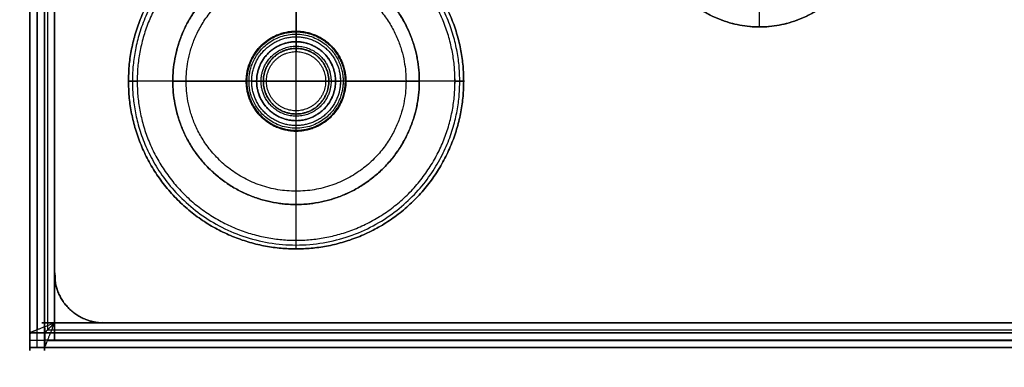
# Model space of a CAD drawing. Header units: millimetres. Extents: x -661 to 720, y -255 to 255.
# Tile 1 of 256: x -661 to -561, y -255 to -220. Entities that reach past the tile are written whole.
import ezdxf

# ---------------------------------------------------------------- set-up
doc = ezdxf.new("R2010")
doc.units = ezdxf.units.MM
doc.layers.add('Floreana 120', color=18, linetype='Continuous', true_color=0x000000)

msp = doc.modelspace()

# ---------------------------------------------------------------- linework, layer by layer
at = {"layer": 'Floreana 120', "color": 253, "true_color": 0x999999}
for p, q in [((-659.53, 253.5, -9.75), (-659.53, -253.5, -9.75)), ((-658.78, -253.5, -28.5), (-658.78, 253.5, -28.5)), ((-658.03, -253.5, -9.75), (-658.03, 253.5, -9.75)), ((-632.53, -229.5, -3), (-632.53, -223.5, -3)), ((-635.53, -226.5, -3), (-629.53, -226.5, -3)), ((-658.78, -253.5, 9), (-658.78, -251.998, 9)), ((-658.028, -252, -9.75), (-293.032, -252, -9.75)), ((-658.028, -252, -9.75), (-658.028, -253.5, -9.75)), ((-659.53, -252.749, 9), (-658.03, -252.749, 9)), ((-659.53, -253.5, -9.75), (-658.03, -253.5, -9.75)), ((-658.78, -253.5, 9), (-658.78, -253.5, -28.5)), ((-293.032, -252.75, -28.5), (-658.028, -252.75, -28.5)), ((-658.028, -252.75, -28.5), (-658.028, -252.75, 9)), ((-658.028, -253.5, -9.75), (-293.032, -253.5, -9.75))]:
    msp.add_line(p, q, dxfattribs=at)
at = {"layer": 'Floreana 120', "color": 250, "true_color": 0x282421}
for p, q in [((-657.03, 246, 5), (-657.03, -246, 5)), ((-632.53, -242.621, -35), (-632.53, -210.379, -35)), ((-585.53, -221, 6), (-585.53, -214, 6)), ((-616.408, -226.5, -35), (-648.651, -226.5, -35)), ((-652.03, -251, 5), (-299.03, -251, 5))]:
    msp.add_line(p, q, dxfattribs=at)
at = {"layer": 'Floreana 120', "color": 253, "true_color": 0x97aaae}
for p, q in [((-632.53, -223.177, -18), (-632.53, -214, -18)), ((-632.53, -221.5), (-632.53, -214)), ((-632.53, -231, 9.9), (-632.53, -222, 9.9)), ((-632.53, -229.824, -2), (-632.53, -223.177, -2)), ((-635.853, -226.5, -18), (-645.03, -226.5, -18)), ((-645.03, -226.5), (-637.53, -226.5)), ((-637.03, -226.5, 9.9), (-628.03, -226.5, 9.9)), ((-629.206, -226.5, -2), (-635.853, -226.5, -2)), ((-620.03, -226.5, -18), (-629.206, -226.5, -18)), ((-627.53, -226.5), (-620.03, -226.5)), ((-632.53, -239, -18), (-632.53, -229.824, -18)), ((-632.53, -239), (-632.53, -231.5))]:
    msp.add_line(p, q, dxfattribs=at)
at = {"layer": 'Floreana 120', "color": 253, "true_color": 0x999999}
for points, weights, degree, knots in [([(-657.03, -251, 11.5), (-657.03, -83.667, 11.5), (-657.03, 83.667, 11.5), (-657.03, 251, 11.5), (-657.031, 250.999, 11.5), (-657.033, 250.999, 11.5), (-657.034, 251, 11.5), (-658.496, 251.585, 11.497), (-659.53, 251.998, 10.462), (-659.53, 251.998, 9), (-659.53, 83.999, 9), (-659.53, -83.999, 9), (-659.53, -251.998, 9), (-659.53, -251.998, 10.462), (-658.496, -251.585, 11.497), (-657.034, -251, 11.5), (-657.033, -250.999, 11.5), (-657.031, -250.999, 11.5), (-657.03, -251, 11.5)], [1, 1, 1, 1, 0.999999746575, 0.999999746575, 1, 0.805148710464, 0.805148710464, 1, 1, 1, 1, 0.805148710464, 0.805148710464, 1, 0.999999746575, 0.999999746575, 1], 3, [0, 0, 0, 0, 502, 502, 502, 502.005199, 502.005199, 502.005199, 506.562455, 506.562455, 506.562455, 1010.558455, 1010.558455, 1010.558455, 1015.115711, 1015.115711, 1015.115711, 1015.120909, 1015.120909, 1015.120909, 1015.120909]), ([(-658.03, 251.998, 9), (-658.03, 251.998, 9.585), (-657.616, 251.585, 9.999), (-657.031, 251, 10), (-657.031, 250.999, 10), (-657.03, 250.999, 10), (-657.03, 251, 10), (-657.03, 83.667, 10), (-657.03, -83.667, 10), (-657.03, -251, 10), (-657.03, -250.999, 10), (-657.031, -250.999, 10), (-657.031, -251, 10), (-657.616, -251.585, 9.999), (-658.03, -251.998, 9.585), (-658.03, -251.998, 9), (-658.03, -83.999, 9), (-658.03, 83.999, 9), (-658.03, 251.998, 9)], [1, 0.805148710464, 0.805148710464, 1, 0.999999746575, 0.999999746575, 1, 1, 1, 1, 0.999999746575, 0.999999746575, 1, 0.805148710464, 0.805148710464, 1, 1, 1, 1], 3, [0, 0, 0, 0, 2.128497, 2.128497, 2.128497, 2.130777, 2.130777, 2.130777, 504.130777, 504.130777, 504.130777, 504.133056, 504.133056, 504.133056, 506.261553, 506.261553, 506.261553, 1010.257553, 1010.257553, 1010.257553, 1010.257553]), ([(-615.53, -226.5, -31), (-615.53, -209.5, -31), (-632.53, -209.5, -31), (-649.53, -209.5, -31), (-649.53, -226.5, -31)], [1, 0.707106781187, 1, 0.707106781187, 1], 2, [0, 0, 0, 34, 34, 68, 68, 68]), ([(-636.53, -226.5, -4), (-636.53, -222.5, -4), (-632.53, -222.5, -4), (-628.53, -222.5, -4), (-628.53, -226.5, -4)], [1, 0.707106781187, 1, 0.707106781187, 1], 2, [0, 0, 0, 0.25, 0.25, 0.5, 0.5, 0.5]), ([(-628.53, -226.5, -23), (-628.53, -222.5, -23), (-632.53, -222.5, -23), (-636.53, -222.5, -23), (-636.53, -226.5, -23)], [1, 0.707106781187, 1, 0.707106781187, 1], 2, [-0.5, -0.5, -0.5, -0.25, -0.25, 0, 0, 0]), ([(-636.53, -226.5, -23), (-636.53, -222.5, -23), (-632.53, -222.5, -23), (-628.53, -222.5, -23), (-628.53, -226.5, -23)], [1, 0.707106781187, 1, 0.707106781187, 1], 2, [0, 0, 0, 8, 8, 16, 16, 16]), ([(-628.53, -226.5, -4), (-628.53, -222.5, -4), (-632.53, -222.5, -4), (-636.53, -222.5, -4), (-636.53, -226.5, -4)], [1, 0.707106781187, 1, 0.707106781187, 1], 2, [0, 0, 0, 8, 8, 16, 16, 16]), ([(-635.53, -226.5, -3), (-635.53, -229.5, -3), (-632.53, -229.5, -3), (-629.53, -229.5, -3), (-629.53, -226.5, -3), (-629.53, -223.5, -3), (-632.53, -223.5, -3), (-635.53, -223.5, -3), (-635.53, -226.5, -3)], [1, 0.707106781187, 1, 0.707106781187, 1, 0.707106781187, 1, 0.707106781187, 1], 2, [0, 0, 0, 6, 6, 12, 12, 18, 18, 24, 24, 24]), ([(-635.53, -226.5, -3), (-635.53, -223.5, -3), (-632.53, -223.5, -3), (-629.53, -223.5, -3), (-629.53, -226.5, -3)], [1, 0.707106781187, 1, 0.707106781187, 1], 2, [0, 0, 0, 6, 6, 12, 12, 12]), ([(-649.53, -226.5, -31), (-649.53, -243.5, -31), (-632.53, -243.5, -31), (-615.53, -243.5, -31), (-615.53, -226.5, -31)], [1, 0.707106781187, 1, 0.707106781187, 1], 2, [0, 0, 0, 34, 34, 68, 68, 68]), ([(-628.53, -226.5, -4), (-628.53, -230.5, -4), (-632.53, -230.5, -4), (-636.53, -230.5, -4), (-636.53, -226.5, -4)], [1, 0.707106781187, 1, 0.707106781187, 1], 2, [0.5, 0.5, 0.5, 0.75, 0.75, 1, 1, 1]), ([(-636.53, -226.5, -23), (-636.53, -230.5, -23), (-632.53, -230.5, -23), (-628.53, -230.5, -23), (-628.53, -226.5, -23)], [1, 0.707106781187, 1, 0.707106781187, 1], 2, [-1, -1, -1, -0.75, -0.75, -0.5, -0.5, -0.5]), ([(-628.53, -226.5, -23), (-628.53, -230.5, -23), (-632.53, -230.5, -23), (-636.53, -230.5, -23), (-636.53, -226.5, -23)], [1, 0.707106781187, 1, 0.707106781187, 1], 2, [0, 0, 0, 8, 8, 16, 16, 16]), ([(-636.53, -226.5, -4), (-636.53, -230.5, -4), (-632.53, -230.5, -4), (-628.53, -230.5, -4), (-628.53, -226.5, -4)], [1, 0.707106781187, 1, 0.707106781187, 1], 2, [0, 0, 0, 8, 8, 16, 16, 16]), ([(-629.53, -226.5, -3), (-629.53, -229.5, -3), (-632.53, -229.5, -3), (-635.53, -229.5, -3), (-635.53, -226.5, -3)], [1, 0.707106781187, 1, 0.707106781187, 1], 2, [0, 0, 0, 6, 6, 12, 12, 12]), ([(-294.03, -251, 11.5), (-415.03, -251, 11.5), (-536.03, -251, 11.5), (-657.03, -251, 11.5), (-657.028, -251.001, 11.5), (-657.029, -251.003, 11.5), (-657.029, -251.004, 11.5), (-657.614, -252.467, 11.497), (-658.028, -253.5, 10.462), (-658.028, -253.5, 9), (-536.362, -253.5, 9), (-414.697, -253.5, 9), (-293.032, -253.5, 9), (-293.032, -253.5, 10.462), (-293.445, -252.467, 11.497), (-294.03, -251.004, 11.5), (-294.03, -251.003, 11.5), (-294.031, -251.001, 11.5), (-294.03, -251, 11.5)], [1, 1, 1, 1, 0.999999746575, 0.999999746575, 1, 0.805148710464, 0.805148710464, 1, 1, 1, 1, 0.805148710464, 0.805148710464, 1, 0.999999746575, 0.999999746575, 1], 3, [0, 0, 0, 0, 363, 363, 363, 363.005199, 363.005199, 363.005199, 367.562455, 367.562455, 367.562455, 732.558455, 732.558455, 732.558455, 737.115711, 737.115711, 737.115711, 737.120909, 737.120909, 737.120909, 737.120909]), ([(-658.028, -252, 9), (-658.028, -252, 9.585), (-657.614, -251.587, 9.999), (-657.029, -251.002, 10), (-657.029, -251.001, 10), (-657.029, -251.001, 10), (-657.03, -251, 10), (-536.03, -251, 10), (-415.03, -251, 10), (-294.03, -251, 10), (-294.03, -251.001, 10), (-294.03, -251.001, 10), (-294.03, -251.002, 10), (-293.445, -251.587, 9.999), (-293.032, -252, 9.585), (-293.032, -252, 9), (-414.697, -252, 9), (-536.362, -252, 9), (-658.028, -252, 9)], [1, 0.805148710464, 0.805148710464, 1, 0.999999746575, 0.999999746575, 1, 1, 1, 1, 0.999999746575, 0.999999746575, 1, 0.805148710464, 0.805148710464, 1, 1, 1, 1], 3, [0, 0, 0, 0, 2.128497, 2.128497, 2.128497, 2.130777, 2.130777, 2.130777, 365.130777, 365.130777, 365.130777, 365.133056, 365.133056, 365.133056, 367.261553, 367.261553, 367.261553, 732.257553, 732.257553, 732.257553, 732.257553]), ([(-657.03, -251, 11.5), (-657.031, -250.999, 11.5), (-657.033, -250.999, 11.5), (-657.034, -251, 11.5), (-658.496, -251.585, 11.497), (-659.53, -251.998, 10.462), (-659.53, -251.998, 9)], [1, 0.999999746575, 0.999999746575, 1, 0.805148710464, 0.805148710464, 1], 3, [0, 0, 0, 0, 0.005199, 0.005199, 0.005199, 4.562455, 4.562455, 4.562455, 4.562455]), ([(-658.03, -251.998, 9), (-658.03, -251.998, 9.585), (-657.616, -251.585, 9.999), (-657.031, -251, 10), (-657.031, -250.999, 10), (-657.03, -250.999, 10), (-657.03, -251, 10)], [1, 0.805148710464, 0.805148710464, 1, 0.999999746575, 0.999999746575, 1], 3, [0, 0, 0, 0, 2.128497, 2.128497, 2.128497, 2.130777, 2.130777, 2.130777, 2.130777]), ([(-657.03, -251, 10), (-657.03, -250.999, 10), (-657.031, -250.999, 10), (-657.031, -251, 10), (-657.616, -251.585, 9.999), (-658.03, -251.998, 9.585), (-658.03, -251.998, 9)], [1, 0.999999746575, 0.999999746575, 1, 0.805148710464, 0.805148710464, 1], 3, [0, 0, 0, 0, 0.5, 0.5, 0.5, 1, 1, 1, 1]), ([(-658.028, -253.5, 9), (-658.028, -253.5, 10.462), (-657.614, -252.467, 11.497), (-657.029, -251.004, 11.5), (-657.029, -251.003, 11.5), (-657.028, -251.001, 11.5), (-657.03, -251, 11.5)], [1, 0.805148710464, 0.805148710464, 1, 0.999999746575, 0.999999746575, 1], 3, [0, 0, 0, 0, 4.557256, 4.557256, 4.557256, 4.562455, 4.562455, 4.562455, 4.562455]), ([(-657.03, -251, 10), (-657.029, -251.001, 10), (-657.029, -251.001, 10), (-657.029, -251.002, 10), (-657.614, -251.587, 9.999), (-658.028, -252, 9.585), (-658.028, -252, 9)], [1, 0.999999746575, 0.999999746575, 1, 0.805148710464, 0.805148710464, 1], 3, [0, 0, 0, 0, 0.002279, 0.002279, 0.002279, 2.130777, 2.130777, 2.130777, 2.130777]), ([(-657.03, -251, 10), (-657.029, -251.001, 10), (-657.029, -251.001, 10), (-657.029, -251.002, 10), (-657.614, -251.587, 9.999), (-658.028, -252, 9.585), (-658.028, -252, 9)], [1, 0.999999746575, 0.999999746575, 1, 0.805148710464, 0.805148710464, 1], 3, [0, 0, 0, 0, 0.5, 0.5, 0.5, 1, 1, 1, 1])]:
    msp.add_rational_spline(points, weights, degree=degree, knots=knots, dxfattribs=at)
for points in [[(-659.53, 253.5, -28.5), (-659.53, 0, -28.5), (-659.53, -253.5, -28.5)], [(-659.53, -253.5, 9), (-659.53, 0, 9), (-659.53, 253.5, 9)], [(-659.53, -253.5, -28.5), (-659.53, 0, -28.5), (-659.53, 253.5, -28.5)], [(-658.03, 253.5, 9), (-658.03, 0, 9), (-658.03, -253.5, 9)], [(-658.03, -253.5, -28.5), (-658.03, 0, -28.5), (-658.03, 253.5, -28.5)], [(-658.03, 253.5, -28.5), (-658.03, 0, -28.5), (-658.03, -253.5, -28.5)], [(-658.797, 251.705, 10.768), (-658.797, 0, 10.768), (-658.797, -251.705, 10.768)], [(-657.737, 251.705, 9.707), (-657.737, 0, 9.707), (-657.737, -251.705, 9.707)], [(-657.03, -251, 10), (-657.03, 0, 10), (-657.03, 251, 10)], [(-657.03, 251, 11.5), (-657.03, 0, 11.5), (-657.03, -251, 11.5)], [(-632.53, -209.5, -31), (-632.53, -216, -27), (-632.53, -222.5, -23)], [(-632.53, -222.5, -4), (-632.53, -222.5, -13.5), (-632.53, -222.5, -23)], [(-632.53, -222.5, -4), (-632.53, -223, -3.5), (-632.53, -223.5, -3)], [(-636.53, -226.5, -23), (-643.03, -226.5, -27), (-649.53, -226.5, -31)], [(-636.53, -226.5, -23), (-636.53, -226.5, -13.5), (-636.53, -226.5, -4)], [(-635.53, -226.5, -3), (-636.03, -226.5, -3.5), (-636.53, -226.5, -4)], [(-628.53, -226.5, -4), (-629.03, -226.5, -3.5), (-629.53, -226.5, -3)], [(-628.53, -226.5, -4), (-628.53, -226.5, -13.5), (-628.53, -226.5, -23)], [(-615.53, -226.5, -31), (-622.03, -226.5, -27), (-628.53, -226.5, -23)], [(-632.53, -230.5, -4), (-632.53, -230, -3.5), (-632.53, -229.5, -3)], [(-632.53, -230.5, -4), (-632.53, -230.5, -13.5), (-632.53, -230.5, -23)], [(-632.53, -243.5, -31), (-632.53, -237, -27), (-632.53, -230.5, -23)], [(-657.031, -251, 10), (-657.033, -251, 10.75), (-657.034, -251, 11.5)], [(-657.03, -251, 11.5), (-657.03, -251, 10.75), (-657.03, -251, 10)], [(-657.03, -251, 10), (-657.03, -251, 10.75), (-657.03, -251, 11.5)], [(-294.03, -251, 10), (-475.53, -251, 10), (-657.03, -251, 10)], [(-657.03, -251, 11.5), (-475.53, -251, 11.5), (-294.03, -251, 11.5)], [(-657.03, -251, 10), (-657.03, -251, 10.75), (-657.03, -251, 11.5)], [(-657.029, -251.002, 10), (-657.029, -251.003, 10.75), (-657.029, -251.004, 11.5)], [(-659.53, -251.998, 9), (-659.53, -252.749, 9), (-659.53, -253.5, 9)], [(-658.03, -251.998, 9), (-658.78, -251.998, 9), (-659.53, -251.998, 9)], [(-659.53, -251.998, 9), (-658.78, -251.998, 9), (-658.03, -251.998, 9)], [(-658.03, -253.5, 9), (-658.03, -252.749, 9), (-658.03, -251.998, 9)], [(-658.028, -252, 9), (-658.028, -252.75, 9), (-658.028, -253.5, 9)], [(-658.028, -252, 9), (-475.53, -252, 9), (-293.032, -252, 9)], [(-293.032, -252, -28.5), (-475.53, -252, -28.5), (-658.028, -252, -28.5)], [(-658.028, -252, -28.5), (-658.028, -252, -9.75), (-658.028, -252, 9)], [(-658.028, -252, -28.5), (-475.53, -252, -28.5), (-293.032, -252, -28.5)], [(-658.028, -253.5, -28.5), (-658.028, -252.75, -28.5), (-658.028, -252, -28.5)], [(-658.028, -252, 9), (-658.028, -252, -9.75), (-658.028, -252, -28.5)], [(-658.028, -252, -28.5), (-658.028, -252.75, -28.5), (-658.028, -253.5, -28.5)], [(-658.028, -253.5, 9), (-658.028, -252.75, 9), (-658.028, -252, 9)], [(-657.735, -251.707, 9.707), (-475.53, -251.707, 9.707), (-293.325, -251.707, 9.707)], [(-659.53, -253.5, -28.5), (-659.53, -253.5, -9.75), (-659.53, -253.5, 9)], [(-659.53, -253.5, -28.5), (-658.78, -253.5, -28.5), (-658.03, -253.5, -28.5)], [(-658.03, -253.5, 9), (-658.78, -253.5, 9), (-659.53, -253.5, 9)], [(-659.53, -253.5, 9), (-659.53, -253.5, -9.75), (-659.53, -253.5, -28.5)], [(-658.03, -253.5, -28.5), (-658.78, -253.5, -28.5), (-659.53, -253.5, -28.5)], [(-659.53, -253.5, 9), (-658.78, -253.5, 9), (-658.03, -253.5, 9)], [(-658.03, -253.5, -28.5), (-658.03, -253.5, -9.75), (-658.03, -253.5, 9)], [(-658.03, -253.5, 9), (-658.03, -253.5, -9.75), (-658.03, -253.5, -28.5)], [(-658.028, -253.5, 9), (-658.028, -253.5, -9.75), (-658.028, -253.5, -28.5)], [(-658.028, -253.5, -28.5), (-475.53, -253.5, -28.5), (-293.032, -253.5, -28.5)], [(-293.032, -253.5, 9), (-475.53, -253.5, 9), (-658.028, -253.5, 9)], [(-293.032, -253.5, -28.5), (-475.53, -253.5, -28.5), (-658.028, -253.5, -28.5)], [(-658.028, -253.5, -28.5), (-658.028, -253.5, -9.75), (-658.028, -253.5, 9)], [(-657.735, -252.768, 10.768), (-475.53, -252.768, 10.768), (-293.325, -252.768, 10.768)]]:
    msp.add_open_spline(points, degree=2, dxfattribs=at)
at = {"layer": 'Floreana 120', "color": 250, "true_color": 0x282421}
for points, weights, knots in [([(-652.03, -251, 10), (-475.53, -251, 10), (-299.03, -251, 10), (-294.03, -251, 10), (-294.03, -246, 10), (-294.03, 0, 10), (-294.03, 246, 10), (-294.03, 251, 10), (-299.03, 251, 10), (-475.53, 251, 10), (-652.03, 251, 10), (-657.03, 251, 10), (-657.03, 246, 10), (-657.03, 0, 10), (-657.03, -246, 10), (-657.03, -251, 10), (-652.03, -251, 10)], [1, 1, 1, 0.707106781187, 1, 1, 1, 0.707106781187, 1, 1, 1, 0.707106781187, 1, 1, 1, 0.707106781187, 1], [0, 0, 0, 353, 353, 363, 363, 855, 855, 865, 865, 1218, 1218, 1228, 1228, 1720, 1720, 1730, 1730, 1730]), ([(-294.03, 246), (-294.03, 0), (-294.03, -246), (-294.03, -251), (-299.03, -251), (-475.53, -251), (-652.03, -251), (-657.03, -251), (-657.03, -246), (-657.03, 0), (-657.03, 246), (-657.03, 251), (-652.03, 251), (-475.53, 251), (-299.03, 251), (-294.03, 251), (-294.03, 246)], [1, 1, 1, 0.707106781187, 1, 1, 1, 0.707106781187, 1, 1, 1, 0.707106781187, 1, 1, 1, 0.707106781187, 1], [0, 0, 0, 492, 492, 502, 502, 855, 855, 865, 865, 1357, 1357, 1367, 1367, 1720, 1720, 1730, 1730, 1730]), ([(-585.53, -221, 6), (-596.53, -221, 6), (-596.53, -210, 6), (-596.53, -199, 6), (-585.53, -199, 6), (-574.53, -199, 6), (-574.53, -210, 6), (-574.53, -221, 6), (-585.53, -221, 6)], [1, 0.707106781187, 1, 0.707106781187, 1, 0.707106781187, 1, 0.707106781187, 1], [0, 0, 0, 22, 22, 44, 44, 66, 66, 88, 88, 88]), ([(-585.53, -221), (-574.53, -221), (-574.53, -210), (-574.53, -199), (-585.53, -199), (-596.53, -199), (-596.53, -210), (-596.53, -221), (-585.53, -221)], [1, 0.707106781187, 1, 0.707106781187, 1, 0.707106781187, 1, 0.707106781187, 1], [0, 0, 0, 22, 22, 44, 44, 66, 66, 88, 88, 88]), ([(-649.53, -226.5, -31), (-649.53, -209.5, -31), (-632.53, -209.5, -31), (-615.53, -209.5, -31), (-615.53, -226.5, -31)], [1, 0.707106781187, 1, 0.707106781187, 1], [0, 0, 0, 34, 34, 68, 68, 68]), ([(-648.651, -226.5, -35), (-648.651, -210.379, -35), (-632.53, -210.379, -35), (-616.408, -210.379, -35), (-616.408, -226.5, -35), (-616.408, -242.621, -35), (-632.53, -242.621, -35), (-648.651, -242.621, -35), (-648.651, -226.5, -35)], [1, 0.707106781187, 1, 0.707106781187, 1, 0.707106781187, 1, 0.707106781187, 1], [0, 0, 0, 32.24288, 32.24288, 64.485761, 64.485761, 96.728641, 96.728641, 128.971521, 128.971521, 128.971521]), ([(-616.408, -226.5, -35), (-616.408, -210.379, -35), (-632.53, -210.379, -35), (-648.651, -210.379, -35), (-648.651, -226.5, -35)], [1, 0.707106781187, 1, 0.707106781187, 1], [0, 0, 0, 32.24288, 32.24288, 64.485761, 64.485761, 64.485761]), ([(-596.53, -210, 6), (-596.53, -221, 6), (-585.53, -221, 6), (-574.53, -221, 6), (-574.53, -210, 6)], [1, 0.707106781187, 1, 0.707106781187, 1], [0, 0, 0, 22, 22, 44, 44, 44]), ([(-627.477, -226.5, 10), (-627.477, -221.447, 10), (-632.53, -221.447, 10), (-637.583, -221.447, 10), (-637.583, -226.5, 10)], [1, 0.707106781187, 1, 0.707106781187, 1], [0, 0, 0, 10.106, 10.106, 20.212, 20.212, 20.212]), ([(-637.583, -226.5, 2), (-637.583, -221.447, 2), (-632.53, -221.447, 2), (-627.477, -221.447, 2), (-627.477, -226.5, 2)], [1, 0.707106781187, 1, 0.707106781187, 1], [0, 0, 0, 10.106, 10.106, 20.212, 20.212, 20.212]), ([(-627.477, -226.5, 10), (-627.477, -231.553, 10), (-632.53, -231.553, 10), (-637.583, -231.553, 10), (-637.583, -226.5, 10), (-637.583, -221.447, 10), (-632.53, -221.447, 10), (-627.477, -221.447, 10), (-627.477, -226.5, 10)], [1, 0.707106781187, 1, 0.707106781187, 1, 0.707106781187, 1, 0.707106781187, 1], [0, 0, 0, 10.106, 10.106, 20.212, 20.212, 30.318, 30.318, 40.424, 40.424, 40.424]), ([(-632.53, -231.553), (-627.477, -231.553), (-627.477, -226.5), (-627.477, -221.447), (-632.53, -221.447), (-637.583, -221.447), (-637.583, -226.5), (-637.583, -231.553), (-632.53, -231.553)], [1, 0.707106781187, 1, 0.707106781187, 1, 0.707106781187, 1, 0.707106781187, 1], [0, 0, 0, 10.106, 10.106, 20.212, 20.212, 30.318, 30.318, 40.424, 40.424, 40.424]), ([(-615.53, -226.5, -31), (-615.53, -243.5, -31), (-632.53, -243.5, -31), (-649.53, -243.5, -31), (-649.53, -226.5, -31)], [1, 0.707106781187, 1, 0.707106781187, 1], [0, 0, 0, 34, 34, 68, 68, 68]), ([(-648.651, -226.5, -35), (-648.651, -242.621, -35), (-632.53, -242.621, -35), (-616.408, -242.621, -35), (-616.408, -226.5, -35)], [1, 0.707106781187, 1, 0.707106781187, 1], [0, 0, 0, 32.24288, 32.24288, 64.485761, 64.485761, 64.485761]), ([(-627.477, -226.5, 2), (-627.477, -231.553, 2), (-632.53, -231.553, 2), (-637.583, -231.553, 2), (-637.583, -226.5, 2)], [1, 0.707106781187, 1, 0.707106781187, 1], [0, 0, 0, 10.106, 10.106, 20.212, 20.212, 20.212]), ([(-637.583, -226.5, 10), (-637.583, -231.553, 10), (-632.53, -231.553, 10), (-627.477, -231.553, 10), (-627.477, -226.5, 10)], [1, 0.707106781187, 1, 0.707106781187, 1], [0, 0, 0, 10.106, 10.106, 20.212, 20.212, 20.212])]:
    msp.add_rational_spline(points, weights, degree=2, knots=knots, dxfattribs=at)
for points in [[(-657.03, -246, 10), (-657.03, 0, 10), (-657.03, 246, 10)], [(-657.03, 246), (-657.03, 0), (-657.03, -246)], [(-632.53, -221.447, 10), (-632.53, -221.447, 6), (-632.53, -221.447, 2)], [(-585.53, -221, 6), (-585.53, -221, 3), (-585.53, -221)], [(-649.53, -226.5, -31), (-649.09, -226.5, -33), (-648.651, -226.5, -35)], [(-637.583, -226.5, 2), (-637.583, -226.5, 6), (-637.583, -226.5, 10)], [(-627.477, -226.5, 10), (-627.477, -226.5, 6), (-627.477, -226.5, 2)], [(-616.408, -226.5, -35), (-615.969, -226.5, -33), (-615.53, -226.5, -31)], [(-632.53, -231.553, 10), (-632.53, -231.553, 6), (-632.53, -231.553, 2)], [(-632.53, -243.5, -31), (-632.53, -243.061, -33), (-632.53, -242.621, -35)], [(-657.03, -246, 10), (-657.03, -246, 5), (-657.03, -246)], [(-657.03, -246), (-657.03, -246, 5), (-657.03, -246, 10)], [(-655.565, -249.536, 10), (-655.565, -249.536, 5), (-655.565, -249.536)], [(-652.03, -251), (-652.03, -251, 5), (-652.03, -251, 10)], [(-299.03, -251, 10), (-475.53, -251, 10), (-652.03, -251, 10)], [(-652.03, -251, 10), (-652.03, -251, 5), (-652.03, -251)], [(-652.03, -251), (-475.53, -251), (-299.03, -251)]]:
    msp.add_open_spline(points, degree=2, dxfattribs=at)
for points, weights, degree in [([(-615.925, -226.5, -32.8), (-615.925, -193.291, -32.8), (-649.134, -193.291, -32.8), (-649.134, -226.5, -32.8)], [1, 0.333333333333, 0.333333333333, 1], 3), ([(-585.53, -221), (-596.53, -221), (-596.53, -210)], [1, 0.707106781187, 1], 2), ([(-574.53, -210, 3), (-574.53, -232, 3), (-596.53, -232, 3), (-596.53, -210, 3)], [1, 0.333333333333, 0.333333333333, 1], 3), ([(-574.53, -210), (-574.53, -221), (-585.53, -221)], [1, 0.707106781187, 1], 2), ([(-637.583, -226.5, 6), (-637.583, -216.394, 6), (-627.477, -216.394, 6), (-627.477, -226.5, 6)], [1, 0.333333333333, 0.333333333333, 1], 3), ([(-649.134, -226.5, -32.8), (-649.134, -259.709, -32.8), (-615.925, -259.709, -32.8), (-615.925, -226.5, -32.8)], [1, 0.333333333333, 0.333333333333, 1], 3), ([(-627.477, -226.5, 6), (-627.477, -236.606, 6), (-637.583, -236.606, 6), (-637.583, -226.5, 6)], [1, 0.333333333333, 0.333333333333, 1], 3), ([(-652.03, -251, 10), (-657.03, -251, 10), (-657.03, -246, 10)], [1, 0.707106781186, 1], 2), ([(-657.03, -246), (-657.03, -251), (-652.03, -251)], [1, 0.707106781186, 1], 2), ([(-652.03, -251, 5), (-654.959, -251, 5), (-657.03, -248.929, 5), (-657.03, -246, 5)], [1, 0.804737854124, 0.804737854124, 1], 3)]:
    msp.add_rational_spline(points, weights, degree=degree, dxfattribs=at)
at = {"layer": 'Floreana 120', "color": 253, "true_color": 0x97aaae}
for points, weights, knots in [([(-645.03, -226.5), (-645.03, -214), (-632.53, -214), (-620.03, -214), (-620.03, -226.5)], [1, 0.707106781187, 1, 0.707106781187, 1], [0, 0, 0, 0.25, 0.25, 0.5, 0.5, 0.5]), ([(-620.03, -226.5, -18), (-620.03, -214, -18), (-632.53, -214, -18), (-645.03, -214, -18), (-645.03, -226.5, -18)], [1, 0.707106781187, 1, 0.707106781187, 1], [-0.5, -0.5, -0.5, -0.25, -0.25, 0, 0, 0]), ([(-620.03, -226.5, -18), (-620.03, -239, -18), (-632.53, -239, -18), (-645.03, -239, -18), (-645.03, -226.5, -18), (-645.03, -214, -18), (-632.53, -214, -18), (-620.03, -214, -18), (-620.03, -226.5, -18)], [1, 0.707106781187, 1, 0.707106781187, 1, 0.707106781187, 1, 0.707106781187, 1], [0, 0, 0, 25, 25, 50, 50, 75, 75, 100, 100, 100]), ([(-620.03, -226.5), (-620.03, -214), (-632.53, -214), (-645.03, -214), (-645.03, -226.5), (-645.03, -239), (-632.53, -239), (-620.03, -239), (-620.03, -226.5)], [1, 0.707106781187, 1, 0.707106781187, 1, 0.707106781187, 1, 0.707106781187, 1], [0, 0, 0, 25, 25, 50, 50, 75, 75, 100, 100, 100]), ([(-627.477, -226.5, 2), (-627.477, -221.447, 2), (-632.53, -221.447, 2), (-637.583, -221.447, 2), (-637.583, -226.5, 2)], [1, 0.707106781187, 1, 0.707106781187, 1], [0, 0, 0, 10.106, 10.106, 20.212, 20.212, 20.212]), ([(-637.583, -226.5), (-637.583, -221.447), (-632.53, -221.447), (-627.477, -221.447), (-627.477, -226.5)], [1, 0.707106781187, 1, 0.707106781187, 1], [0, 0, 0, 10.106, 10.106, 20.212, 20.212, 20.212]), ([(-627.53, -226.5, 9.4), (-627.53, -221.5, 9.4), (-632.53, -221.5, 9.4), (-637.53, -221.5, 9.4), (-637.53, -226.5, 9.4)], [1, 0.707106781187, 1, 0.707106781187, 1], [0, 0, 0, 10, 10, 20, 20, 20]), ([(-627.53, -226.5), (-627.53, -231.5), (-632.53, -231.5), (-637.53, -231.5), (-637.53, -226.5), (-637.53, -221.5), (-632.53, -221.5), (-627.53, -221.5), (-627.53, -226.5)], [1, 0.707106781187, 1, 0.707106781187, 1, 0.707106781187, 1, 0.707106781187, 1], [0, 0, 0, 10, 10, 20, 20, 30, 30, 40, 40, 40]), ([(-627.53, -226.5), (-627.53, -221.5), (-632.53, -221.5), (-637.53, -221.5), (-637.53, -226.5)], [1, 0.707106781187, 1, 0.707106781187, 1], [0, 0, 0, 10, 10, 20, 20, 20]), ([(-637.53, -226.5, 9.4), (-637.53, -221.5, 9.4), (-632.53, -221.5, 9.4), (-627.53, -221.5, 9.4), (-627.53, -226.5, 9.4)], [1, 0.707106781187, 1, 0.707106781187, 1], [0, 0, 0, 10, 10, 20, 20, 20]), ([(-637.03, -226.5, 9.9), (-637.03, -222, 9.9), (-632.53, -222, 9.9), (-628.03, -222, 9.9), (-628.03, -226.5, 9.9)], [1, 0.707106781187, 1, 0.707106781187, 1], [0, 0, 0, 9, 9, 18, 18, 18]), ([(-637.03, -226.5, 9.9), (-637.03, -231, 9.9), (-632.53, -231, 9.9), (-628.03, -231, 9.9), (-628.03, -226.5, 9.9), (-628.03, -222, 9.9), (-632.53, -222, 9.9), (-637.03, -222, 9.9), (-637.03, -226.5, 9.9)], [1, 0.707106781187, 1, 0.707106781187, 1, 0.707106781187, 1, 0.707106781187, 1], [0, 0, 0, 9, 9, 18, 18, 27, 27, 36, 36, 36]), ([(-632.53, -223.177, -2), (-629.206, -223.177, -2), (-629.206, -226.5, -2), (-629.206, -229.824, -2), (-632.53, -229.824, -2), (-635.853, -229.824, -2), (-635.853, -226.5, -2), (-635.853, -223.177, -2), (-632.53, -223.177, -2)], [1, 0.707106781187, 1, 0.707106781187, 1, 0.707106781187, 1, 0.707106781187, 1], [0, 0, 0, 6.647, 6.647, 13.294, 13.294, 19.941, 19.941, 26.588, 26.588, 26.588]), ([(-632.53, -223.177, -18), (-635.853, -223.177, -18), (-635.853, -226.5, -18), (-635.853, -229.824, -18), (-632.53, -229.824, -18), (-629.206, -229.824, -18), (-629.206, -226.5, -18), (-629.206, -223.177, -18), (-632.53, -223.177, -18)], [1, 0.707106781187, 1, 0.707106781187, 1, 0.707106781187, 1, 0.707106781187, 1], [0, 0, 0, 6.647, 6.647, 13.294, 13.294, 19.941, 19.941, 26.588, 26.588, 26.588]), ([(-632.53, -229.824, -18), (-635.853, -229.824, -18), (-635.853, -226.5, -18), (-635.853, -223.177, -18), (-632.53, -223.177, -18)], [1, 0.707106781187, 1, 0.707106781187, 1], [0, 0, 0, 6.647, 6.647, 13.294, 13.294, 13.294]), ([(-632.53, -223.177, -16), (-635.853, -223.177, -16), (-635.853, -226.5, -16), (-635.853, -229.824, -16), (-632.53, -229.824, -16)], [1, 0.707106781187, 1, 0.707106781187, 1], [0, 0, 0, 6.647, 6.647, 13.294, 13.294, 13.294]), ([(-632.53, -223.177, -2), (-635.853, -223.177, -2), (-635.853, -226.5, -2), (-635.853, -229.824, -2), (-632.53, -229.824, -2)], [1, 0.707106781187, 1, 0.707106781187, 1], [0, 0, 0, 0.25, 0.25, 0.5, 0.5, 0.5]), ([(-632.53, -229.824, -16), (-635.853, -229.824, -16), (-635.853, -226.5, -16), (-635.853, -223.177, -16), (-632.53, -223.177, -16)], [1, 0.707106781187, 1, 0.707106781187, 1], [-0.5, -0.5, -0.5, -0.25, -0.25, 0, 0, 0]), ([(-632.53, -229.824, -16), (-629.206, -229.824, -16), (-629.206, -226.5, -16), (-629.206, -223.177, -16), (-632.53, -223.177, -16)], [1, 0.707106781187, 1, 0.707106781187, 1], [0, 0, 0, 6.647, 6.647, 13.294, 13.294, 13.294]), ([(-632.53, -223.177, -18), (-629.206, -223.177, -18), (-629.206, -226.5, -18), (-629.206, -229.824, -18), (-632.53, -229.824, -18)], [1, 0.707106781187, 1, 0.707106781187, 1], [0, 0, 0, 6.647, 6.647, 13.294, 13.294, 13.294]), ([(-632.53, -229.824, -2), (-629.206, -229.824, -2), (-629.206, -226.5, -2), (-629.206, -223.177, -2), (-632.53, -223.177, -2)], [1, 0.707106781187, 1, 0.707106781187, 1], [0.5, 0.5, 0.5, 0.75, 0.75, 1, 1, 1]), ([(-632.53, -223.177, -16), (-629.206, -223.177, -16), (-629.206, -226.5, -16), (-629.206, -229.824, -16), (-632.53, -229.824, -16)], [1, 0.707106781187, 1, 0.707106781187, 1], [-1, -1, -1, -0.75, -0.75, -0.5, -0.5, -0.5]), ([(-620.03, -226.5), (-620.03, -239), (-632.53, -239), (-645.03, -239), (-645.03, -226.5)], [1, 0.707106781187, 1, 0.707106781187, 1], [0.5, 0.5, 0.5, 0.75, 0.75, 1, 1, 1]), ([(-645.03, -226.5, -18), (-645.03, -239, -18), (-632.53, -239, -18), (-620.03, -239, -18), (-620.03, -226.5, -18)], [1, 0.707106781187, 1, 0.707106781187, 1], [-1, -1, -1, -0.75, -0.75, -0.5, -0.5, -0.5]), ([(-637.583, -226.5, 2), (-637.583, -231.553, 2), (-632.53, -231.553, 2), (-627.477, -231.553, 2), (-627.477, -226.5, 2)], [1, 0.707106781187, 1, 0.707106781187, 1], [0, 0, 0, 10.106, 10.106, 20.212, 20.212, 20.212]), ([(-637.53, -226.5, 9.4), (-637.53, -231.5, 9.4), (-632.53, -231.5, 9.4), (-627.53, -231.5, 9.4), (-627.53, -226.5, 9.4)], [1, 0.707106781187, 1, 0.707106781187, 1], [0, 0, 0, 10, 10, 20, 20, 20]), ([(-627.53, -226.5, 9.4), (-627.53, -231.5, 9.4), (-632.53, -231.5, 9.4), (-637.53, -231.5, 9.4), (-637.53, -226.5, 9.4)], [1, 0.707106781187, 1, 0.707106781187, 1], [0, 0, 0, 10, 10, 20, 20, 20]), ([(-637.53, -226.5), (-637.53, -231.5), (-632.53, -231.5), (-627.53, -231.5), (-627.53, -226.5)], [1, 0.707106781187, 1, 0.707106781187, 1], [0, 0, 0, 10, 10, 20, 20, 20]), ([(-628.03, -226.5, 9.9), (-628.03, -231, 9.9), (-632.53, -231, 9.9), (-637.03, -231, 9.9), (-637.03, -226.5, 9.9)], [1, 0.707106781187, 1, 0.707106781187, 1], [0, 0, 0, 9, 9, 18, 18, 18])]:
    msp.add_rational_spline(points, weights, degree=2, knots=knots, dxfattribs=at)
for points, weights, degree in [([(-645.03, -226.5, -9), (-645.03, -201.5, -9), (-620.03, -201.5, -9), (-620.03, -226.5, -9)], [1, 0.333333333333, 0.333333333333, 1], 3), ([(-637.583, -226.5, 1), (-637.583, -216.394, 1), (-627.477, -216.394, 1), (-627.477, -226.5, 1)], [1, 0.333333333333, 0.333333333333, 1], 3), ([(-637.53, -226.5, 4.7), (-637.53, -216.5, 4.7), (-627.53, -216.5, 4.7), (-627.53, -226.5, 4.7)], [1, 0.333333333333, 0.333333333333, 1], 3), ([(-637.305, -226.5, 9.625), (-637.305, -216.95, 9.625), (-627.755, -216.95, 9.625), (-627.755, -226.5, 9.625)], [1, 0.333333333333, 0.333333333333, 1], 3), ([(-632.53, -223.177, -17), (-639.177, -223.177, -17), (-639.177, -229.824, -17), (-632.53, -229.824, -17)], [1, 0.333333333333, 0.333333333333, 1], 3), ([(-632.53, -223.177, -9), (-639.177, -223.177, -9), (-639.177, -229.824, -9), (-632.53, -229.824, -9)], [1, 0.333333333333, 0.333333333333, 1], 3), ([(-632.53, -229.824, -17), (-625.883, -229.824, -17), (-625.883, -223.177, -17), (-632.53, -223.177, -17)], [1, 0.333333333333, 0.333333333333, 1], 3), ([(-632.53, -229.824, -9), (-625.883, -229.824, -9), (-625.883, -223.177, -9), (-632.53, -223.177, -9)], [1, 0.333333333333, 0.333333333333, 1], 3), ([(-620.03, -226.5, -9), (-620.03, -251.5, -9), (-645.03, -251.5, -9), (-645.03, -226.5, -9)], [1, 0.333333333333, 0.333333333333, 1], 3), ([(-632.53, -231.553), (-637.583, -231.553), (-637.583, -226.5)], [1, 0.707106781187, 1], 2), ([(-627.477, -226.5, 1), (-627.477, -236.606, 1), (-637.583, -236.606, 1), (-637.583, -226.5, 1)], [1, 0.333333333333, 0.333333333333, 1], 3), ([(-627.53, -226.5, 4.7), (-627.53, -236.5, 4.7), (-637.53, -236.5, 4.7), (-637.53, -226.5, 4.7)], [1, 0.333333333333, 0.333333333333, 1], 3), ([(-627.755, -226.5, 9.625), (-627.755, -236.05, 9.625), (-637.305, -236.05, 9.625), (-637.305, -226.5, 9.625)], [1, 0.333333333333, 0.333333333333, 1], 3), ([(-627.477, -226.5), (-627.477, -231.553), (-632.53, -231.553)], [1, 0.707106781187, 1], 2)]:
    msp.add_rational_spline(points, weights, degree=degree, dxfattribs=at)
at = {"layer": 'Floreana 120', "color": 253, "true_color": 0x999999}
for points in [[(-643.68, -226.5, -27.4), (-643.68, -204.2, -27.4), (-621.38, -204.2, -27.4), (-621.38, -226.5, -27.4)], [(-636.53, -226.5, -13.5), (-636.53, -218.5, -13.5), (-628.53, -218.5, -13.5), (-628.53, -226.5, -13.5)], [(-636.08, -226.5, -3.55), (-636.08, -219.4, -3.55), (-628.98, -219.4, -3.55), (-628.98, -226.5, -3.55)], [(-621.38, -226.5, -27.4), (-621.38, -248.8, -27.4), (-643.68, -248.8, -27.4), (-643.68, -226.5, -27.4)], [(-628.53, -226.5, -13.5), (-628.53, -234.5, -13.5), (-636.53, -234.5, -13.5), (-636.53, -226.5, -13.5)], [(-628.98, -226.5, -3.55), (-628.98, -233.6, -3.55), (-636.08, -233.6, -3.55), (-636.08, -226.5, -3.55)]]:
    msp.add_rational_spline(points, [1, 0.333333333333, 0.333333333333, 1], degree=3, dxfattribs=at)
at = {"layer": 'Floreana 120', "color": 253, "true_color": 0x97aaae}
for points in [[(-632.53, -221.447, 2), (-632.53, -221.447, 1), (-632.53, -221.447)], [(-632.53, -221.5, 9.4), (-632.53, -221.75, 9.65), (-632.53, -222, 9.9)], [(-632.53, -221.5, 9.4), (-632.53, -221.5, 4.7), (-632.53, -221.5)], [(-632.53, -223.177, -16), (-632.53, -223.177, -17), (-632.53, -223.177, -18)], [(-632.53, -223.177, -2), (-632.53, -223.177, -9), (-632.53, -223.177, -16)], [(-645.03, -226.5, -18), (-645.03, -226.5, -9), (-645.03, -226.5)], [(-637.583, -226.5), (-637.583, -226.5, 1), (-637.583, -226.5, 2)], [(-637.03, -226.5, 9.9), (-637.28, -226.5, 9.65), (-637.53, -226.5, 9.4)], [(-637.53, -226.5), (-637.53, -226.5, 4.7), (-637.53, -226.5, 9.4)], [(-635.853, -226.5, -18), (-635.853, -226.5, -17), (-635.853, -226.5, -16)], [(-635.853, -226.5, -16), (-635.853, -226.5, -9), (-635.853, -226.5, -2)], [(-629.206, -226.5, -18), (-629.206, -226.5, -17), (-629.206, -226.5, -16)], [(-629.206, -226.5, -16), (-629.206, -226.5, -9), (-629.206, -226.5, -2)], [(-627.53, -226.5, 9.4), (-627.78, -226.5, 9.65), (-628.03, -226.5, 9.9)], [(-627.53, -226.5, 9.4), (-627.53, -226.5, 4.7), (-627.53, -226.5)], [(-627.477, -226.5, 2), (-627.477, -226.5, 1), (-627.477, -226.5)], [(-620.03, -226.5), (-620.03, -226.5, -9), (-620.03, -226.5, -18)], [(-632.53, -229.824, -18), (-632.53, -229.824, -17), (-632.53, -229.824, -16)], [(-632.53, -229.824, -16), (-632.53, -229.824, -9), (-632.53, -229.824, -2)], [(-632.53, -231.5, 9.4), (-632.53, -231.25, 9.65), (-632.53, -231, 9.9)], [(-632.53, -231.5, 9.4), (-632.53, -231.5, 4.7), (-632.53, -231.5)], [(-632.53, -231.553, 2), (-632.53, -231.553, 1), (-632.53, -231.553)], [(-632.53, -239), (-632.53, -239, -9), (-632.53, -239, -18)]]:
    msp.add_open_spline(points, degree=2, dxfattribs=at)

doc.saveas('drawing.dxf')
